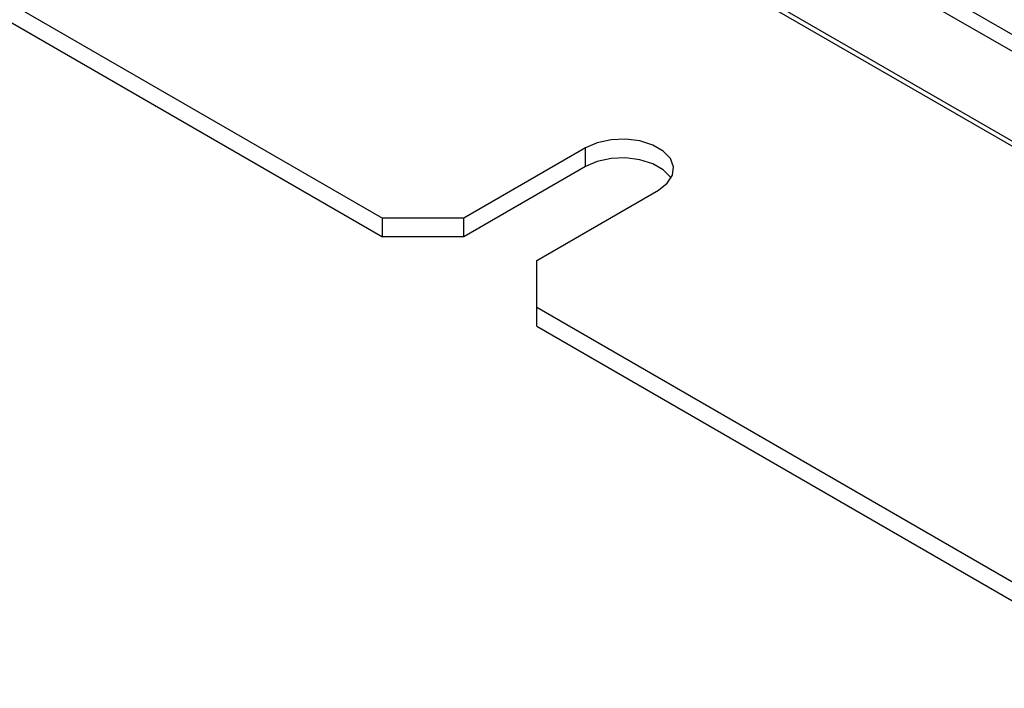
# Paper-space layout 'Sheet1' of a CAD drawing. Header units: millimetres. Extents: x 0 to 420, y 0 to 297.
# Tile 84 of 130: x 270 to 287, y 173 to 184. Entities that reach past the tile are written whole.
import ezdxf

# ---------------------------------------------------------------- set-up
doc = ezdxf.new("R2010")
doc.units = ezdxf.units.MM
doc.layers.add('SLD-0', color=179, linetype='Continuous')

psp = doc.layouts.new('Sheet1')

# ---------------------------------------------------------------- linework, layer by layer
at = {"layer": 'SLD-0', "color": 179, "linetype": 'Continuous', "lineweight": 25}
for p, q in [((267.044, 195.59), (328.477, 160.126)), ((266.846, 195.415), (328.279, 159.95)), ((265.928, 194.293), (327.361, 158.828)), ((265.984, 194.343), (327.418, 158.878)), ((260.768, 189.681), (275.999, 180.889)), ((260.768, 189.355), (275.999, 180.562)), ((279.74, 182.202), (279.534, 182.113)), ((279.98, 182.253), (279.74, 182.202)), ((280.235, 182.264), (279.98, 182.253)), ((280.485, 182.233), (280.235, 182.264)), ((280.71, 182.162), (280.485, 182.233)), ((279.534, 182.113), (277.413, 180.889)), ((279.534, 181.787), (279.534, 182.113)), ((280.891, 182.057), (280.71, 182.162)), ((281.014, 181.927), (280.891, 182.057)), ((279.74, 181.875), (279.534, 181.787)), ((279.98, 181.927), (279.74, 181.875)), ((280.235, 181.937), (279.98, 181.927)), ((280.485, 181.906), (280.235, 181.937)), ((280.71, 181.835), (280.485, 181.906)), ((280.891, 181.731), (280.71, 181.835)), ((281.069, 181.783), (281.014, 181.927)), ((279.534, 181.787), (277.413, 180.562)), ((281.014, 181.601), (280.891, 181.731)), ((281.05, 181.635), (281.069, 181.783)), ((280.807, 181.378), (280.961, 181.497)), ((280.961, 181.497), (281.05, 181.635)), ((281.025, 181.582), (281.014, 181.601)), ((278.686, 180.154), (280.807, 181.378)), ((277.413, 180.889), (275.999, 180.889)), ((275.999, 180.562), (275.999, 180.889)), ((277.413, 180.562), (277.413, 180.889)), ((277.413, 180.562), (275.999, 180.562)), ((278.686, 179.337), (278.686, 180.154)), ((278.686, 179.337), (301.455, 166.193)), ((278.686, 179.011), (278.686, 179.337)), ((278.686, 179.011), (301.455, 165.867))]:
    psp.add_line(p, q, dxfattribs=at)

doc.saveas('drawing.dxf')
